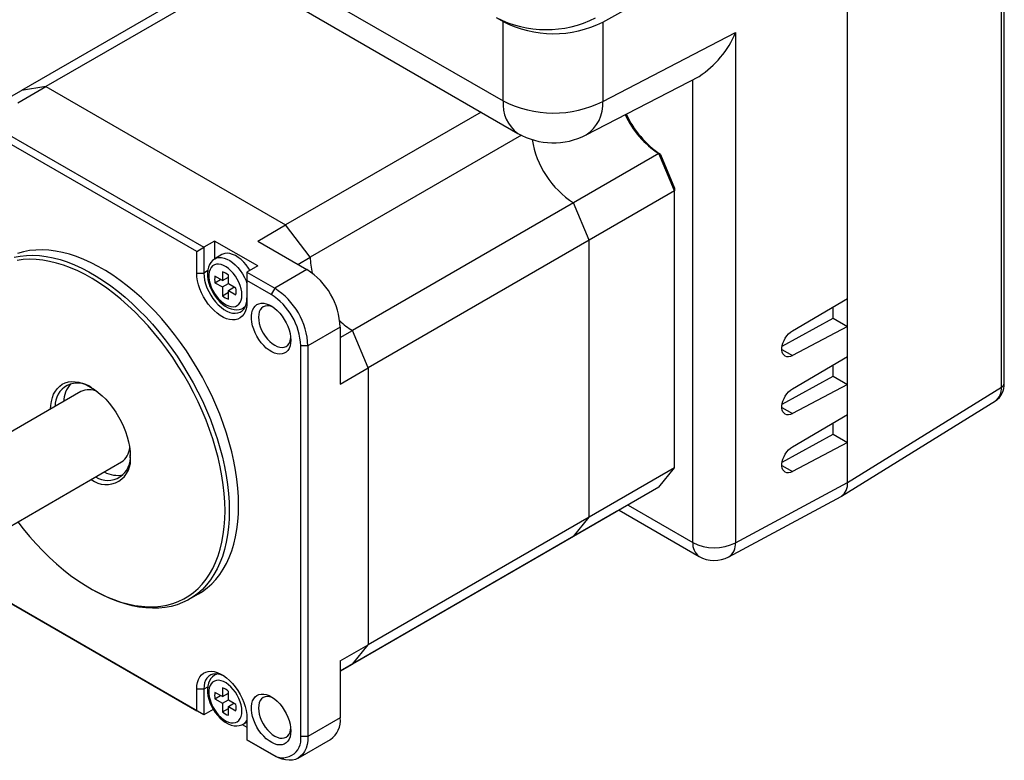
# Model space of a CAD drawing. Extents: x 11 to 421, y 5 to 275.
# Tile 6 of 15: x 272 to 304, y 66 to 90. Entities that reach past the tile are written whole.
import ezdxf

# ---------------------------------------------------------------- set-up
doc = ezdxf.new("R2010")
doc.units = 0
doc.layers.get('0').update_dxf_attribs({"linetype": 'CONTINUOUS'})

msp = doc.modelspace()

# ---------------------------------------------------------------- linework, layer by layer
at = {"color": 7, "linetype": 'CONTINUOUS'}
for p, q in [((304.022, 78.0575), (304.022, 104.2521)), ((303.9285, 77.9238), (303.9285, 104.1184)), ((298.8758, 74.7997), (298.8758, 101.2016)), ((298.8758, 80.8422), (298.8758, 101.1969)), ((275.8323, 93.3114), (288.0492, 86.2588)), ((290.8366, 89.9151), (296.8614, 93.2738)), ((278.6745, 91.6707), (271.7412, 87.6681)), ((278.9663, 91.5022), (272.5478, 87.7969)), ((287.3301, 90.0677), (287.5659, 89.9316)), ((287.5659, 87.3271), (287.5659, 89.9316)), ((290.8366, 89.9151), (290.8366, 87.3106)), ((290.8366, 87.3106), (295.1941, 89.5671)), ((295.1941, 89.5671), (295.1941, 72.8201)), ((290.2888, 86.2076), (293.999, 88.1289)), ((271.3367, 87.4346), (271.7412, 87.6681)), ((271.6285, 87.2662), (272.5478, 87.7969)), ((272.5478, 87.7969), (271.7412, 87.6681)), ((272.5478, 87.7969), (280.4204, 83.2521)), ((286.839, 86.9574), (280.4204, 83.2521)), ((271.2751, 86.2456), (277.7333, 82.5174)), ((288.164, 86.1967), (281.227, 82.1921)), ((277.4976, 82.3813), (271.2751, 85.9735)), ((292.6808, 85.5958), (289.8759, 83.9766)), ((293.1955, 84.3673), (292.6808, 85.5958)), ((292.7331, 85.5672), (292.6808, 85.5958)), ((292.7331, 85.5672), (293.1955, 84.4637)), ((293.1955, 84.4637), (293.1955, 84.3673)), ((293.1955, 84.3673), (290.3906, 82.7481)), ((293.1955, 75.2762), (293.1955, 84.3673)), ((289.8759, 83.9766), (282.6163, 79.7857)), ((290.3906, 82.7481), (289.8759, 83.9766)), ((279.5012, 82.7214), (280.4204, 83.2521)), ((281.227, 82.1921), (280.4204, 83.2521)), ((277.4976, 82.3813), (277.7333, 82.5174)), ((278.0869, 82.7215), (277.7333, 82.5174)), ((277.7333, 82.5174), (277.7333, 81.6736)), ((279.5011, 81.9051), (278.0869, 82.7215)), ((278.0869, 82.7215), (278.0869, 82.138)), ((279.5012, 82.7214), (281.1204, 81.7867)), ((290.3906, 82.7481), (283.131, 78.5572)), ((290.3906, 73.657), (290.3906, 82.7481)), ((277.4976, 81.6736), (277.4976, 82.3813)), ((278.3274, 82.2778), (278.0916, 82.1417)), ((280.8226, 81.9586), (281.227, 82.1921)), ((279.5011, 81.9051), (279.1475, 81.701)), ((277.4976, 81.6736), (277.7333, 81.6736)), ((278.3427, 81.4277), (278.099, 81.5685)), ((278.3427, 81.7142), (278.3427, 81.4277)), ((278.3427, 81.4277), (278.5381, 81.5405)), ((278.5128, 81.5259), (278.5381, 81.5113)), ((278.5381, 81.3149), (278.5381, 81.6014)), ((279.1475, 81.701), (280.0597, 81.1744)), ((279.1475, 81.701), (279.1475, 81.4288)), ((281.1204, 81.7867), (280.0597, 81.1744)), ((278.099, 81.3566), (278.2825, 81.4625)), ((278.099, 81.3566), (278.3427, 81.2159)), ((278.3427, 81.2159), (278.5381, 81.3286)), ((278.3427, 81.2159), (278.3427, 80.9294)), ((278.7819, 81.1742), (278.5381, 81.3149)), ((278.5381, 81.1031), (278.7216, 81.209)), ((278.6963, 81.2236), (278.6963, 81.1944)), ((279.1475, 81.4288), (279.1475, 80.7211)), ((279.9419, 80.9702), (279.1475, 81.4288)), ((280.0597, 81.1744), (279.9419, 80.9702)), ((278.3427, 80.9294), (278.5381, 81.0422)), ((278.5381, 80.8166), (278.5381, 81.1031)), ((278.5381, 81.1031), (278.7819, 80.9623)), ((279.0249, 80.5251), (279.0866, 80.5607)), ((297.0676, 79.7796), (298.8758, 80.8422)), ((298.4044, 80.1889), (298.4044, 80.5652)), ((282.2118, 79.8963), (281.1511, 79.284)), ((282.2118, 79.8963), (282.2118, 78.0265)), ((296.7264, 79.2718), (298.4044, 80.1889)), ((298.8758, 79.9168), (297.0676, 78.9633)), ((298.4044, 80.1889), (298.8758, 79.9168)), ((298.8758, 78.9369), (298.8758, 79.9168)), ((282.2118, 79.5522), (282.6163, 79.7857)), ((283.131, 78.5572), (282.6163, 79.7857)), ((281.1511, 79.284), (280.9154, 79.284)), ((280.9154, 66.4534), (280.9154, 79.284)), ((281.1511, 79.284), (281.1511, 66.4534)), ((297.0676, 77.8743), (298.8758, 78.9369)), ((298.4044, 78.2837), (298.4044, 78.6599)), ((282.2118, 78.0265), (283.131, 78.5572)), ((283.131, 78.5572), (283.131, 69.4661)), ((296.7264, 77.3665), (298.4044, 78.2837)), ((298.4044, 78.2837), (298.8758, 78.0115)), ((298.8758, 78.0115), (297.0676, 77.0581)), ((298.8758, 77.0317), (298.8758, 78.0115)), ((273.6962, 77.779), (269.1235, 75.1392)), ((298.8758, 74.7997), (303.9285, 77.9238)), ((298.6774, 74.3471), (303.7317, 77.4722)), ((297.0676, 75.9691), (298.8758, 77.0317)), ((298.4044, 76.3784), (298.4044, 76.7547)), ((296.7264, 75.4613), (298.4044, 76.3784)), ((298.4044, 76.3784), (298.8758, 76.1063)), ((298.8758, 76.1063), (297.0676, 75.1528)), ((298.8758, 74.7997), (298.8758, 76.1063)), ((270.4568, 72.8298), (275.0294, 75.4695)), ((293.1955, 75.2762), (290.3906, 73.657)), ((292.6808, 74.6419), (293.1955, 75.2762)), ((295.1941, 72.8201), (298.8758, 74.7997)), ((292.6808, 74.6419), (289.8759, 73.0227)), ((294.973, 72.3546), (298.6599, 74.337)), ((291.2915, 73.8397), (288.4866, 72.2205)), ((291.3718, 73.8863), (293.9994, 72.3693)), ((290.3906, 73.657), (283.131, 69.4661)), ((289.8759, 73.0227), (290.3906, 73.657)), ((289.8759, 73.0227), (282.6163, 68.8318)), ((288.4866, 72.2205), (282.2118, 68.598)), ((274.0085, 71.3172), (274.0792, 71.2763)), ((271.2751, 70.8944), (277.4976, 67.3022)), ((277.7333, 67.1661), (271.2751, 70.8944)), ((277.2547, 70.9615), (277.5611, 71.1384)), ((282.2118, 68.9354), (283.131, 69.4661)), ((282.6163, 68.8318), (283.131, 69.4661)), ((282.2118, 68.9354), (282.2118, 67.0657)), ((282.2118, 68.5983), (282.6163, 68.8318)), ((278.1533, 68.5136), (278.0916, 68.478)), ((277.4976, 67.3022), (277.4976, 68.0099)), ((277.7333, 68.0099), (277.4976, 68.0099)), ((277.7333, 68.0099), (277.7333, 67.1661)), ((278.3427, 68.0504), (278.3427, 67.764)), ((278.5381, 67.6512), (278.5381, 67.9377)), ((278.3427, 67.764), (278.099, 67.9047)), ((278.099, 67.6928), (278.2825, 67.7988)), ((278.099, 67.6928), (278.3427, 67.5521)), ((278.3427, 67.764), (278.5381, 67.8768)), ((278.3427, 67.5521), (278.5381, 67.6649)), ((278.5128, 67.8622), (278.5381, 67.8475)), ((278.7819, 67.5105), (278.5381, 67.6512)), ((277.7333, 67.1661), (277.4976, 67.3022)), ((278.0428, 67.3448), (277.7333, 67.1661)), ((278.3427, 67.5521), (278.3427, 67.2657)), ((278.3427, 67.2657), (278.5381, 67.3785)), ((278.5381, 67.4393), (278.7216, 67.5453)), ((278.5381, 67.1529), (278.5381, 67.4393)), ((278.5381, 67.4393), (278.7819, 67.2986)), ((278.6963, 67.5599), (278.6963, 67.5307)), ((279.1475, 67.0574), (279.1475, 66.3497)), ((282.2118, 67.0657), (281.1511, 66.4534)), ((278.9937, 66.8467), (279.1475, 66.7579)), ((279.0249, 66.8614), (279.1475, 66.9322)), ((279.1475, 66.3497), (279.9419, 65.8912)), ((280.0597, 65.8231), (279.1475, 66.3497)), ((279.1475, 66.3497), (279.1475, 66.3497)), ((280.8314, 65.7467), (281.8921, 66.359)), ((281.1511, 66.4534), (280.9154, 66.4534)), ((280.0597, 65.8231), (279.9419, 65.8912))]:
    msp.add_line(p, q, dxfattribs=at)
at = {"color": 8, "linetype": 'CONTINUOUS'}
for p, q in [((281.7546, 90.6819), (287.5659, 87.3271)), ((293.7923, 72.8272), (293.7923, 88.0219)), ((277.8567, 81.7448), (277.7333, 81.6736)), ((296.7176, 79.1654), (297.0676, 78.9633)), ((296.7176, 77.2602), (297.0676, 77.0581)), ((296.7176, 75.3549), (297.0676, 75.1528)), ((291.6647, 74.0554), (293.7923, 72.8272)), ((277.8567, 68.0811), (277.7333, 68.0099))]:
    msp.add_line(p, q, dxfattribs=at)
at = {"color": 7, "linetype": 'CONTINUOUS', "flags": 128}
for points in [[(271.4991, 82.1938), (271.6983, 82.2314), (271.9042, 82.2526), (272.1164, 82.2575), (272.3341, 82.2459), (272.5567, 82.2179), (272.7837, 82.1735), (273.0143, 82.113), (273.248, 82.0365), (273.484, 81.9442), (273.7217, 81.8363), (273.9604, 81.7132), (274.1995, 81.5751), (274.4382, 81.4226), (274.6759, 81.2561), (274.9119, 81.0759), (275.1456, 80.8827), (275.3762, 80.6769), (275.6032, 80.4592), (275.8258, 80.2301), (276.0435, 79.9904), (276.2556, 79.7406), (276.4616, 79.4816), (276.6608, 79.214), (276.8527, 78.9386), (277.0367, 78.6561), (277.2124, 78.3675), (277.3792, 78.0734), (277.5366, 77.7748), (277.6842, 77.4724), (277.8216, 77.1672), (277.9484, 76.86), (278.0643, 76.5516), (278.1688, 76.243), (278.2618, 75.935), (278.3429, 75.6285), (278.4119, 75.3244), (278.4686, 75.0235), (278.5129, 74.7266), (278.5446, 74.4347), (278.5637, 74.1485), (278.5701, 73.8689)], [(278.8765, 74.0457), (278.8701, 74.3254), (278.851, 74.6116), (278.8193, 74.9035), (278.775, 75.2003), (278.7183, 75.5013), (278.6493, 75.8054), (278.5682, 76.1119), (278.4752, 76.4199), (278.3707, 76.7285), (278.2548, 77.0369), (278.128, 77.3441), (277.9906, 77.6493), (277.843, 77.9517), (277.6856, 78.2503), (277.5188, 78.5444), (277.3431, 78.833), (277.1591, 79.1155), (276.9672, 79.3909), (276.768, 79.6585), (276.562, 79.9175), (276.3499, 80.1673), (276.1322, 80.407), (275.9096, 80.6361), (275.6826, 80.8538), (275.452, 81.0596), (275.2183, 81.2528), (274.9823, 81.433), (274.7446, 81.5995), (274.5059, 81.752), (274.2668, 81.89), (274.0281, 82.0132), (273.7904, 82.121), (273.5544, 82.2134), (273.3207, 82.2899), (273.0901, 82.3504), (272.8631, 82.3947), (272.6405, 82.4227), (272.4228, 82.4343), (272.2107, 82.4295), (272.0047, 82.4083), (271.8055, 82.3707), (271.6136, 82.3168)], [(278.0909, 82.14), (278.0785, 82.1338), (278.0133, 82.0836), (277.9587, 82.0221), (277.9148, 81.9502), (277.8816, 81.8682), (277.8598, 81.7766), (277.85, 81.6762), (277.8527, 81.5691), (277.8679, 81.4578), (277.895, 81.3446), (277.9332, 81.2316), (277.9818, 81.1206), (278.0397, 81.0132), (278.1062, 80.911), (278.1802, 80.8156), (278.2607, 80.7287), (278.3469, 80.6516), (278.4377, 80.5858), (278.5323, 80.5328), (278.6295, 80.4943), (278.7271, 80.4721), (278.8123, 80.467), (278.8932, 80.4758), (278.976, 80.5009), (279.021, 80.5251)], [(279.2487, 81.7594), (279.2003, 81.8355), (279.124, 81.939), (279.0412, 82.0334), (278.9536, 82.1168), (278.863, 82.1876), (278.7709, 82.2444), (278.6794, 82.2862), (278.59, 82.312), (278.5047, 82.3215), (278.4249, 82.3144), (278.3524, 82.2908), (278.3274, 82.2778)], [(278.4286, 73.8689), (278.4223, 74.1465), (278.4032, 74.4306), (278.3714, 74.7205), (278.3271, 75.0153), (278.2703, 75.3142), (278.2012, 75.6162), (278.12, 75.9206), (278.027, 76.2264), (277.9224, 76.5327), (277.8065, 76.8388), (277.6797, 77.1436), (277.5423, 77.4463), (277.3947, 77.7461), (277.2373, 78.0421), (277.0707, 78.3334), (276.8952, 78.6191), (276.7113, 78.8986), (276.5197, 79.1708), (276.3209, 79.4352), (276.1154, 79.6908), (275.9038, 79.9371), (275.6867, 80.1732), (275.4649, 80.3984), (275.2388, 80.6122), (275.0092, 80.8139), (274.7766, 81.003), (274.5419, 81.1788), (274.3057, 81.3409), (274.0686, 81.4888), (273.8313, 81.6221), (273.5945, 81.7404), (273.3589, 81.8434), (273.1252, 81.9307), (272.8941, 82.0021), (272.6661, 82.0575), (272.4421, 82.0966), (272.2225, 82.1193), (272.0081, 82.1256), (271.7995, 82.1154), (271.5973, 82.0888)], [(278.9825, 80.9524), (278.9762, 81.0517), (278.9573, 81.1559), (278.9263, 81.2627), (278.8838, 81.3696), (278.831, 81.474), (278.7691, 81.5735), (278.6994, 81.6659), (278.6237, 81.7488), (278.5436, 81.8204), (278.4612, 81.879), (278.3783, 81.9232), (278.2968, 81.952), (278.2187, 81.9647), (278.1457, 81.961), (278.0797, 81.941), (278.0222, 81.9051), (277.9744, 81.8543), (277.9376, 81.7897), (277.9126, 81.7128), (277.8999, 81.6254), (277.8999, 81.5295), (277.9126, 81.4275), (277.9376, 81.3217), (277.9744, 81.2145), (278.0222, 81.1085), (278.0797, 81.0063), (278.1457, 80.9101), (278.2187, 80.8222), (278.2968, 80.7447), (278.3783, 80.6794), (278.4612, 80.6279), (278.5436, 80.5913), (278.6237, 80.5704), (278.6994, 80.5659), (278.7691, 80.5778), (278.831, 80.6058), (278.8838, 80.6493), (278.9263, 80.7072), (278.9573, 80.7781), (278.9762, 80.8606), (278.9825, 80.9524)], [(279.1475, 80.7211), (279.141, 80.6055), (279.1216, 80.4992), (279.0896, 80.4039), (279.0455, 80.3211), (278.99, 80.2521), (278.9239, 80.1981), (278.8484, 80.1598), (278.7646, 80.1379), (278.6738, 80.1326), (278.5775, 80.1442), (278.4772, 80.1724), (278.3744, 80.2167), (278.2708, 80.2765), (278.168, 80.3508), (278.0676, 80.4385), (277.9713, 80.5382), (277.8805, 80.6482), (277.7967, 80.7669), (277.7212, 80.8924), (277.6552, 81.0227), (277.5997, 81.1558), (277.5555, 81.2895), (277.5235, 81.4217), (277.5041, 81.5505), (277.4976, 81.6736)], [(277.7333, 81.6736), (277.7399, 81.5586), (277.7595, 81.4382), (277.7919, 81.3145), (277.8363, 81.1899), (277.8919, 81.0667), (277.9578, 80.9473), (278.0327, 80.8337), (278.1151, 80.7282), (278.2036, 80.6327), (278.2966, 80.549), (278.3922, 80.4786), (278.4887, 80.4229), (278.5843, 80.3829), (278.6772, 80.3593), (278.7657, 80.3526), (278.8482, 80.3629), (278.9231, 80.39), (278.9889, 80.4334), (279.0446, 80.4924), (279.089, 80.5657), (279.1213, 80.652), (279.1409, 80.7498), (279.1475, 80.8572)], [(280.59, 79.4718), (280.5837, 79.3713), (280.5649, 79.28), (280.534, 79.1997), (280.4915, 79.132), (280.4384, 79.0782), (280.3756, 79.0394), (280.3043, 79.0162), (280.226, 79.0092), (280.1422, 79.0185), (280.0544, 79.0439), (279.9645, 79.0849), (279.8741, 79.1407), (279.7851, 79.2103), (279.699, 79.2922), (279.6178, 79.3849), (279.5428, 79.4866), (279.4756, 79.5952), (279.4175, 79.7088), (279.3696, 79.825), (279.3328, 79.9416), (279.3078, 80.0564), (279.2953, 80.1671), (279.2953, 80.2715), (279.3078, 80.3676), (279.3328, 80.4536), (279.3696, 80.5278), (279.4175, 80.5887), (279.4756, 80.6351), (279.5428, 80.6662), (279.6178, 80.6813), (279.699, 80.6802), (279.7851, 80.6628), (279.8741, 80.6295), (279.9645, 80.581), (280.0544, 80.5182), (280.1422, 80.4422), (280.226, 80.3547), (280.3043, 80.2573), (280.3756, 80.1519), (280.4384, 80.0405), (280.4915, 79.9253), (280.534, 79.8086), (280.5649, 79.6926), (280.5837, 79.5796), (280.59, 79.4718)], [(280.0038, 80.5553), (279.9767, 80.5668), (279.8958, 80.5911), (279.8189, 80.5987), (279.748, 80.5894), (279.6847, 80.5636), (279.6307, 80.5217), (279.5872, 80.4649), (279.5553, 80.3945), (279.5359, 80.3122), (279.5294, 80.2202), (279.5359, 80.1206), (279.5553, 80.016), (279.5872, 79.9088), (279.6307, 79.8018), (279.6847, 79.6975), (279.748, 79.5986), (279.8189, 79.5074), (279.8958, 79.4262), (279.9767, 79.3571), (280.0597, 79.3016), (280.1427, 79.2613), (280.2236, 79.237), (280.3005, 79.2294), (280.3714, 79.2386), (280.4347, 79.2645), (280.4888, 79.3064), (280.5322, 79.3632), (280.5641, 79.4336), (280.5835, 79.5159), (280.5871, 79.545)], [(297.0676, 78.9633), (297.0028, 78.9359), (296.9404, 78.923), (296.8826, 78.9249), (296.8311, 78.9418), (296.7878, 78.973), (296.7539, 79.0175), (296.7307, 79.0738), (296.7189, 79.1401), (296.7189, 79.2141), (296.7307, 79.2936), (296.7539, 79.3757), (296.7878, 79.4579), (296.8311, 79.5374), (296.8826, 79.6117), (296.9404, 79.6782), (297.0028, 79.7348), (297.0676, 79.7796)], [(272.7013, 77.2047), (272.7074, 77.3197), (272.7262, 77.4555), (272.7574, 77.5813), (272.8007, 77.6959), (272.8555, 77.7982), (272.9215, 77.8873), (272.998, 77.9622), (273.0842, 78.0223), (273.1793, 78.0669), (273.2825, 78.0957), (273.3926, 78.1084), (273.5086, 78.1047), (273.6295, 78.0849), (273.754, 78.049), (273.881, 77.9975), (274.0092, 77.9307), (274.1374, 77.8494), (274.2644, 77.7544), (274.389, 77.6465), (274.5098, 77.5268), (274.6259, 77.3964), (274.736, 77.2566), (274.8391, 77.1088), (274.9342, 76.9543), (275.0204, 76.7947), (275.0969, 76.6315), (275.1629, 76.4662), (275.2178, 76.3005), (275.261, 76.136), (275.2922, 75.9742), (275.3111, 75.8167), (275.3174, 75.665)], [(297.0676, 77.0581), (297.0028, 77.0306), (296.9404, 77.0177), (296.8826, 77.0197), (296.8311, 77.0366), (296.7878, 77.0677), (296.7539, 77.1122), (296.7307, 77.1685), (296.7189, 77.2348), (296.7189, 77.3089), (296.7307, 77.3883), (296.7539, 77.4705), (296.7878, 77.5527), (296.8311, 77.6322), (296.8826, 77.7064), (296.9404, 77.7729), (297.0028, 77.8295), (297.0676, 77.8743)], [(297.0676, 75.1528), (297.0028, 75.1254), (296.9404, 75.1124), (296.8826, 75.1144), (296.8311, 75.1313), (296.7878, 75.1625), (296.7539, 75.207), (296.7307, 75.2633), (296.7189, 75.3295), (296.7189, 75.4036), (296.7307, 75.483), (296.7539, 75.5652), (296.7878, 75.6474), (296.8311, 75.7269), (296.8826, 75.8012), (296.9404, 75.8677), (297.0028, 75.9243), (297.0676, 75.9691)], [(271.6225, 73.5028), (271.7995, 73.2761), (272.0081, 73.0251), (272.2225, 72.7838), (272.4421, 72.5531), (272.6661, 72.3335), (272.8941, 72.1257), (273.1252, 71.9302), (273.3589, 71.7477), (273.5945, 71.5787), (273.8313, 71.4236), (274.0686, 71.283), (274.3057, 71.1571), (274.5419, 71.0464), (274.7766, 70.9513), (275.0092, 70.8718), (275.2388, 70.8084), (275.4649, 70.7612), (275.6867, 70.7303), (275.9038, 70.7158), (276.1154, 70.7177), (276.3209, 70.7361), (276.5197, 70.7708), (276.7113, 70.8219), (276.8952, 70.8891), (277.0707, 70.9722), (277.2373, 71.0711), (277.3947, 71.1854), (277.5423, 71.3147), (277.6797, 71.4588), (277.8065, 71.6172), (277.9224, 71.7894), (278.027, 71.975), (278.12, 72.1734), (278.2012, 72.3841), (278.2703, 72.6064), (278.3271, 72.8396), (278.3714, 73.0833), (278.4032, 73.3365), (278.4223, 73.5986), (278.4286, 73.8689)], [(278.5701, 73.8689), (278.5637, 73.5966), (278.5446, 73.3324), (278.5129, 73.0771), (278.4686, 72.8314), (278.4119, 72.596), (278.3429, 72.3715), (278.2618, 72.1587), (278.1688, 71.958), (278.0643, 71.7701), (277.9484, 71.5955), (277.8216, 71.4346), (277.6842, 71.2881), (277.5366, 71.1562), (277.3792, 71.0393), (277.2124, 70.9378), (277.0367, 70.8519), (276.8527, 70.782), (276.6608, 70.7281), (276.4616, 70.6905), (276.2556, 70.6693), (276.0435, 70.6644), (275.8258, 70.676), (275.6032, 70.704), (275.3762, 70.7484), (275.1456, 70.8089), (274.9119, 70.8854), (274.6759, 70.9778), (274.4382, 71.0856), (274.1995, 71.2088), (274.0792, 71.2763)], [(277.5611, 71.1384), (277.6856, 71.2162), (277.843, 71.333), (277.9906, 71.465), (278.128, 71.6115), (278.2548, 71.7723), (278.3707, 71.947), (278.4752, 72.1349), (278.5682, 72.3355), (278.6493, 72.5484), (278.7183, 72.7729), (278.775, 73.0083), (278.8193, 73.254), (278.851, 73.5093), (278.8701, 73.7735), (278.8765, 74.0457)], [(277.4976, 68.0099), (277.5041, 68.1255), (277.5235, 68.2318), (277.5555, 68.3271), (277.5997, 68.4099), (277.6552, 68.4789), (277.7212, 68.5329), (277.7967, 68.5712), (277.8805, 68.5932), (277.9713, 68.5984), (278.0676, 68.5868), (278.168, 68.5586), (278.2708, 68.5143), (278.3744, 68.4545), (278.4772, 68.3802), (278.5775, 68.2925), (278.6738, 68.1928), (278.7646, 68.0828), (278.8484, 67.9641), (278.9239, 67.8386), (278.99, 67.7083), (279.0455, 67.5752), (279.0896, 67.4415), (279.1216, 67.3093), (279.141, 67.1806), (279.1475, 67.0574)], [(278.3839, 68.4482), (278.2966, 68.4842), (278.2036, 68.5078), (278.1151, 68.5145), (278.0327, 68.5042), (277.9578, 68.4771), (277.8919, 68.4336), (277.8363, 68.3747), (277.7919, 68.3014), (277.7595, 68.215), (277.7399, 68.1173), (277.7333, 68.0099)], [(278.0909, 68.4762), (278.0785, 68.4701), (278.0133, 68.4199), (277.9587, 68.3583), (277.9148, 68.2864), (277.8816, 68.2045), (277.8598, 68.1129), (277.85, 68.0125), (277.8527, 67.9054), (277.8679, 67.794), (277.895, 67.6809), (277.9332, 67.5679), (277.9818, 67.4569), (278.0397, 67.3494), (278.1062, 67.2472), (278.1802, 67.1519), (278.2607, 67.065), (278.3469, 66.9879), (278.4377, 66.9221), (278.5323, 66.8691), (278.6295, 66.8306), (278.7271, 66.8084), (278.8123, 66.8033), (278.8932, 66.8121), (278.976, 66.8372), (279.021, 66.8614)], [(278.9825, 67.2887), (278.9762, 67.3879), (278.9573, 67.4922), (278.9263, 67.599), (278.8838, 67.7059), (278.831, 67.8103), (278.7691, 67.9098), (278.6994, 68.0021), (278.6237, 68.0851), (278.5436, 68.1567), (278.4612, 68.2152), (278.3783, 68.2595), (278.2968, 68.2882), (278.2187, 68.3009), (278.1457, 68.2972), (278.0797, 68.2772), (278.0222, 68.2414), (277.9744, 68.1906), (277.9376, 68.126), (277.9126, 68.049), (277.8999, 67.9616), (277.8999, 67.8658), (277.9126, 67.7638), (277.9376, 67.6579), (277.9744, 67.5508), (278.0222, 67.4448), (278.0797, 67.3425), (278.1457, 67.2463), (278.2187, 67.1585), (278.2968, 67.081), (278.3783, 67.0157), (278.4612, 66.9641), (278.5436, 66.9275), (278.6237, 66.9067), (278.6994, 66.9022), (278.7691, 66.9141), (278.831, 66.9421), (278.8838, 66.9855), (278.9263, 67.0434), (278.9573, 67.1144), (278.9762, 67.1968), (278.9825, 67.2887)], [(280.59, 66.6412), (280.5837, 66.5407), (280.5649, 66.4494), (280.534, 66.3691), (280.4915, 66.3014), (280.4384, 66.2476), (280.3756, 66.2088), (280.3043, 66.1856), (280.226, 66.1786), (280.1422, 66.1879), (280.0544, 66.2133), (279.9645, 66.2543), (279.8741, 66.3101), (279.7851, 66.3797), (279.699, 66.4616), (279.6178, 66.5543), (279.5428, 66.656), (279.4756, 66.7646), (279.4175, 66.8782), (279.3696, 66.9944), (279.3328, 67.111), (279.3078, 67.2258), (279.2953, 67.3365), (279.2953, 67.4409), (279.3078, 67.537), (279.3328, 67.623), (279.3696, 67.6972), (279.4175, 67.7581), (279.4756, 67.8045), (279.5428, 67.8356), (279.6178, 67.8507), (279.699, 67.8496), (279.7851, 67.8322), (279.8741, 67.7989), (279.9645, 67.7504), (280.0544, 67.6876), (280.1422, 67.6116), (280.226, 67.5241), (280.3043, 67.4267), (280.3756, 67.3213), (280.4384, 67.2099), (280.4915, 67.0947), (280.534, 66.978), (280.5649, 66.862), (280.5837, 66.749), (280.59, 66.6412)], [(280.0038, 67.7247), (279.9767, 67.7362), (279.8958, 67.7605), (279.8189, 67.7681), (279.748, 67.7588), (279.6847, 67.733), (279.6307, 67.6911), (279.5872, 67.6343), (279.5553, 67.5639), (279.5359, 67.4816), (279.5294, 67.3896), (279.5359, 67.29), (279.5553, 67.1854), (279.5872, 67.0782), (279.6307, 66.9712), (279.6847, 66.8669), (279.748, 66.7679), (279.8189, 66.6768), (279.8958, 66.5956), (279.9767, 66.5265), (280.0597, 66.471), (280.1427, 66.4307), (280.2236, 66.4064), (280.3005, 66.3988), (280.3714, 66.408), (280.4347, 66.4339), (280.4888, 66.4758), (280.5322, 66.5326), (280.5641, 66.603), (280.5835, 66.6853), (280.5871, 66.7144)], [(281.1511, 66.4534), (281.1443, 66.3162), (281.1238, 66.1887), (281.0899, 66.0725), (281.043, 65.9689), (280.9838, 65.8794), (280.913, 65.805), (280.8315, 65.7467), (280.7402, 65.7053), (280.6404, 65.6811), (280.5333, 65.6746), (280.4202, 65.6858), (280.3026, 65.7145), (280.1819, 65.7605), (280.0597, 65.8231)]]:
    msp.add_lwpolyline(points, dxfattribs=at)
at = {"color": 8, "linetype": 'CONTINUOUS', "flags": 128}
for points in [[(278.0906, 82.1412), (278.152, 82.1685), (278.2283, 82.1839), (278.311, 82.1828), (278.3986, 82.1651), (278.4893, 82.1312), (278.5813, 82.0818), (278.6729, 82.0178), (278.7622, 81.9405), (278.8476, 81.8514), (278.9273, 81.7522), (278.9999, 81.6449), (279.0638, 81.5314), (279.118, 81.4142), (279.1475, 81.3365)], [(279.0962, 80.5813), (279.0638, 80.5517), (279.0228, 80.5239)], [(278.0906, 68.4774), (278.152, 68.5048), (278.176, 68.5116)]]:
    msp.add_lwpolyline(points, dxfattribs=at)
at = {"color": 7, "linetype": 'CONTINUOUS'}
for centre, radius, start, end in [((288.9816, 93.2527), 3.5877, 242.59248, 296.83022), ((289.2173, 93.1173), 3.5883, 242.59769, 296.82501), ((292.3434, 90.7266), 3.0774, 302.51401, 337.86577), ((289.2173, 90.5121), 3.5877, 242.59248, 296.83022), ((294.2624, 88.0882), 2.9519, 204.32319, 237.60159), ((294.5546, 88.2581), 3.2494, 204.89465, 235.90629), ((289.2158, 88.2796), 2.3333, 240.00269, 297.37724), ((291.5366, 86.5514), 3.0638, 189.33341, 237.17805), ((283.5443, 82.2151), 2.3174, 180.56963, 193.54387), ((278.5543, 81.4625), 0.4675, 166.9016, 193.0984), ((278.2139, 81.2655), 0.4668, 46.02022, 73.98515), ((279.854, 79.7953), 2.36, 2.45345, 57.54655), ((278.3266, 81.0683), 0.4675, 346.9016, 13.0984), ((278.7933, 79.183), 2.36, 2.45345, 57.54655), ((278.6669, 81.2653), 0.4668, 226.02022, 253.98515), ((278.8076, 79.1912), 2.1098, 2.52009, 57.47991), ((283.7946, 81.7808), 2.317, 226.45277, 239.4327), ((273.5921, 77.3167), 0.7461, 52.596, 182.16563), ((274.0816, 77.4185), 0.9528, 139.42196, 177.99872), ((303.3693, 78.0188), 0.6538, 303.62903, 3.3885), ((273.9636, 77.2515), 0.5914, 62.36909, 116.88589), ((274.5759, 75.6124), 0.747, 237.9789, 7.24871), ((274.6923, 75.9729), 0.6059, 303.80933, 356.92493), ((274.5241, 75.5332), 0.8042, 232.50477, 9.42722), ((274.906, 75.9574), 0.9279, 241.45702, 281.11155), ((298.3839, 74.7475), 0.4946, 303.91287, 6.05822), ((298.3839, 74.7475), 0.4946, 303.91287, 6.05822), ((294.5001, 74.1886), 1.5344, 242.53098, 296.89172), ((294.4994, 73.2354), 1, 240.00269, 298.26557), ((278.2139, 67.6017), 0.4668, 46.02022, 73.98515), ((278.5543, 67.7988), 0.4675, 166.9016, 193.0984), ((278.6669, 67.6016), 0.4668, 226.02022, 253.98515), ((278.3266, 67.4046), 0.4675, 346.9016, 13.0984), ((281.4578, 66.9812), 0.7587, 304.91595, 6.39623), ((280.3199, 66.3605), 0.6027, 231.1474, 8.86335)]:
    msp.add_arc(centre, radius, start, end, dxfattribs=at)
at = {"color": 8, "linetype": 'CONTINUOUS'}
for centre, radius, start, end in [((288.7373, 87.2136), 1.1769, 174.4669, 234.22092), ((289.6167, 87.229), 1.2227, 303.34429, 3.8275), ((303.8577, 78.0729), 0.165, 295.38794, 354.63803), ((303.4332, 77.8709), 0.4981, 306.81598, 6.0939), ((294.289, 72.7761), 0.4993, 174.13243, 234.55539), ((294.6892, 72.7746), 0.5069, 304.03975, 5.14708), ((278.8529, 67.153), 0.3385, 300.12289, 330.51168)]:
    msp.add_arc(centre, radius, start, end, dxfattribs=at)

doc.saveas('drawing.dxf')
